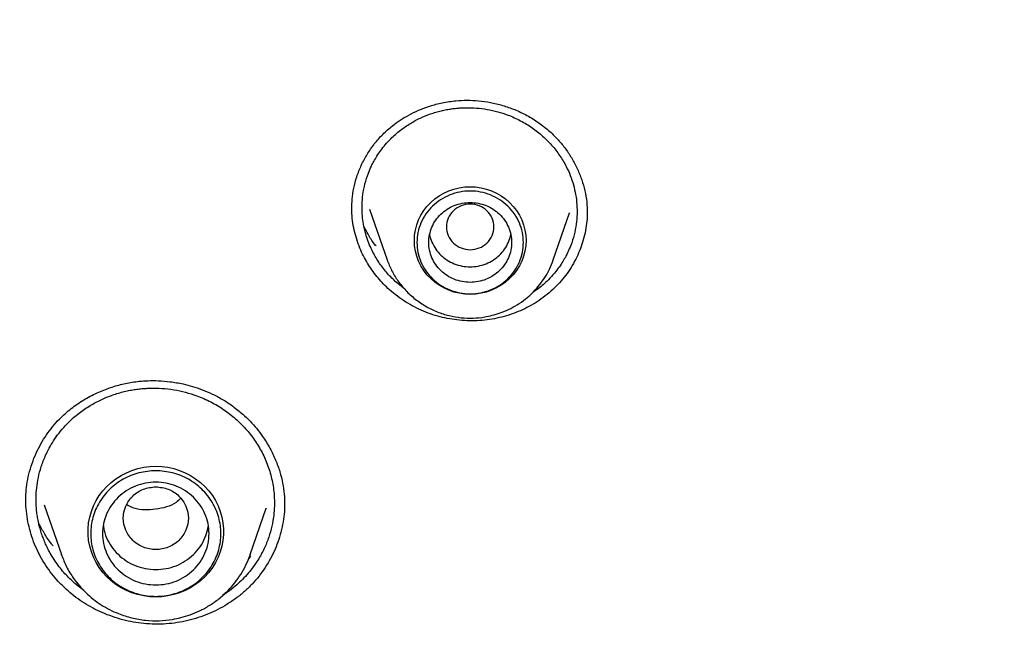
# Model space of a CAD drawing. Header units: millimetres. Extents: x 8 to 871, y 12 to 1888.
# Tile 107 of 114: x 442 to 459, y 1737 to 1748. Entities that reach past the tile are written whole.
import ezdxf

# ---------------------------------------------------------------- set-up
doc = ezdxf.new("R2010")
doc.units = ezdxf.units.MM

msp = doc.modelspace()

# ---------------------------------------------------------------- linework, layer by layer
at = {"color": 7, "linetype": 'Continuous', "lineweight": 30}
for p, q in [((448.23, 1744.451), (448.526, 1743.593)), ((451.336, 1743.593), (451.61, 1744.388)), ((451.609, 1744.388), (451.607, 1744.383)), ((448.82, 1743.104), (448.684, 1743.211)), ((442.731, 1739.454), (443.021, 1738.615)), ((446.214, 1738.615), (446.484, 1739.398)), ((446.484, 1739.398), (446.482, 1739.391)), ((446.794, 1739.485), (446.793, 1739.458)), ((443.021, 1738.615), (443.025, 1738.606)), ((443.024, 1738.607), (443.021, 1738.615)), ((446.226, 1738.582), (446.179, 1738.534)), ((446.211, 1738.606), (446.214, 1738.615)), ((446.214, 1738.615), (446.211, 1738.606)), ((443.399, 1738.01), (443.251, 1738.125))]:
    msp.add_line(p, q, dxfattribs=at)
at = {"color": 7, "linetype": 'Continuous', "lineweight": 30, "flags": 128}
for points in [[(449.931, 1743.01), (449.838, 1743.015), (449.747, 1743.028), (449.657, 1743.05), (449.57, 1743.08), (449.486, 1743.118), (449.407, 1743.164), (449.332, 1743.217), (449.264, 1743.277), (449.201, 1743.343), (449.146, 1743.415), (449.099, 1743.491), (449.059, 1743.572), (449.028, 1743.656), (449.005, 1743.742), (448.992, 1743.831), (448.987, 1743.92), (448.992, 1744.009), (449.005, 1744.097), (449.028, 1744.184), (449.059, 1744.268), (449.099, 1744.348), (449.146, 1744.425), (449.201, 1744.497), (449.264, 1744.563), (449.332, 1744.623), (449.407, 1744.676), (449.486, 1744.722), (449.57, 1744.76), (449.657, 1744.79), (449.747, 1744.812), (449.838, 1744.825), (449.931, 1744.829), (450.023, 1744.825), (450.115, 1744.812), (450.205, 1744.79), (450.292, 1744.76), (450.376, 1744.722), (450.455, 1744.676), (450.53, 1744.623), (450.598, 1744.563), (450.66, 1744.497), (450.716, 1744.425), (450.763, 1744.348), (450.803, 1744.268), (450.834, 1744.184), (450.857, 1744.097), (450.87, 1744.009), (450.875, 1743.92), (450.87, 1743.831), (450.857, 1743.742), (450.834, 1743.656), (450.803, 1743.572), (450.763, 1743.491), (450.716, 1743.415), (450.66, 1743.343), (450.598, 1743.277), (450.53, 1743.217), (450.455, 1743.164), (450.376, 1743.118), (450.292, 1743.08), (450.205, 1743.05), (450.115, 1743.028), (450.023, 1743.015), (449.931, 1743.01)], [(444.618, 1737.899), (444.515, 1737.903), (444.413, 1737.916), (444.313, 1737.938), (444.215, 1737.969), (444.12, 1738.008), (444.03, 1738.055), (443.944, 1738.109), (443.864, 1738.171), (443.79, 1738.24), (443.722, 1738.314), (443.661, 1738.394), (443.609, 1738.479), (443.564, 1738.569), (443.528, 1738.661), (443.501, 1738.757), (443.482, 1738.854), (443.473, 1738.953), (443.473, 1739.052), (443.482, 1739.151), (443.501, 1739.248), (443.528, 1739.344), (443.564, 1739.436), (443.609, 1739.526), (443.661, 1739.611), (443.722, 1739.691), (443.79, 1739.765), (443.864, 1739.834), (443.944, 1739.896), (444.03, 1739.95), (444.12, 1739.997), (444.215, 1740.036), (444.313, 1740.067), (444.413, 1740.089), (444.515, 1740.102), (444.618, 1740.106), (444.72, 1740.102), (444.822, 1740.089), (444.922, 1740.067), (445.02, 1740.036), (445.115, 1739.997), (445.205, 1739.95), (445.291, 1739.896), (445.371, 1739.834), (445.446, 1739.765), (445.513, 1739.691), (445.574, 1739.611), (445.626, 1739.526), (445.671, 1739.436), (445.707, 1739.344), (445.734, 1739.248), (445.753, 1739.151), (445.762, 1739.052), (445.762, 1738.953), (445.753, 1738.854), (445.734, 1738.757), (445.707, 1738.661), (445.671, 1738.569), (445.626, 1738.479), (445.574, 1738.394), (445.513, 1738.314), (445.446, 1738.24), (445.371, 1738.171), (445.291, 1738.109), (445.205, 1738.055), (445.115, 1738.008), (445.02, 1737.969), (444.922, 1737.938), (444.822, 1737.916), (444.72, 1737.903), (444.618, 1737.899)]]:
    msp.add_lwpolyline(points, dxfattribs=at)
at = {"color": 7, "linetype": 'Continuous', "lineweight": 30}
for points, knots in [([(476.886, 1724.143), (476.883, 1724.189), (476.876, 1724.292), (476.864, 1724.458), (476.85, 1724.652), (476.833, 1724.872), (476.812, 1725.118), (476.788, 1725.392), (476.761, 1725.688), (476.729, 1726.005), (476.693, 1726.344), (476.653, 1726.705), (476.608, 1727.079), (476.544, 1727.582), (476.457, 1728.206), (476.312, 1729.146), (476.114, 1730.278), (475.871, 1731.473), (475.63, 1732.537), (475.399, 1733.473), (475.151, 1734.403), (474.888, 1735.32), (474.612, 1736.217), (474.327, 1737.088), (474.035, 1737.933), (473.735, 1738.751), (473.43, 1739.543), (473.189, 1740.139), (473.019, 1740.548), (472.926, 1740.769), (472.839, 1740.972), (472.762, 1741.151), (472.695, 1741.306), (472.637, 1741.436), (472.592, 1741.538), (472.559, 1741.613), (472.535, 1741.666), (472.515, 1741.712), (472.492, 1741.763), (472.462, 1741.828), (472.426, 1741.908), (472.376, 1742.019), (472.31, 1742.163), (472.225, 1742.347), (472.128, 1742.555), (472.02, 1742.783), (471.904, 1743.024), (471.727, 1743.389), (471.482, 1743.881), (471.174, 1744.482), (470.857, 1745.079), (470.532, 1745.672), (470.188, 1746.282), (469.799, 1746.95), (469.365, 1747.667), (468.891, 1748.424), (468.405, 1749.17), (467.911, 1749.901), (467.41, 1750.617), (466.845, 1751.395), (466.214, 1752.232), (465.512, 1753.121), (464.8, 1753.984), (464.079, 1754.823), (463.345, 1755.64), (462.6, 1756.437), (461.843, 1757.214), (461.122, 1757.924), (460.44, 1758.572), (459.803, 1759.158), (459.165, 1759.726), (458.534, 1760.27), (457.914, 1760.789), (457.305, 1761.283), (456.724, 1761.742), (456.172, 1762.165), (455.643, 1762.561), (455.109, 1762.95), (454.559, 1763.342), (453.985, 1763.739), (453.387, 1764.141), (452.766, 1764.547), (452.119, 1764.957), (451.448, 1765.37), (450.751, 1765.783), (450.036, 1766.194), (449.174, 1766.671), (448.169, 1767.203), (447.021, 1767.776), (445.883, 1768.312), (444.757, 1768.812), (443.643, 1769.278), (442.53, 1769.715), (441.418, 1770.125), (440.308, 1770.507), (439.2, 1770.864), (438.094, 1771.194), (437.225, 1771.434), (436.595, 1771.598), (436.198, 1771.699), (435.791, 1771.799), (435.362, 1771.901), (434.907, 1772.005), (434.423, 1772.112), (433.893, 1772.223), (433.315, 1772.339), (432.687, 1772.458), (432.024, 1772.575), (431.327, 1772.689), (430.639, 1772.793), (429.963, 1772.887), (429.303, 1772.97), (428.62, 1773.048), (427.912, 1773.121), (427.181, 1773.186), (426.44, 1773.242), (425.692, 1773.288), (424.937, 1773.326), (424.161, 1773.353), (423.365, 1773.371), (422.826, 1773.373), (422.554, 1773.374)], [0, 0, 0, 0, 0.001713, 0.003764, 0.006157, 0.008892, 0.011972, 0.015398, 0.019169, 0.023132, 0.027418, 0.032025, 0.036855, 0.041692, 0.051195, 0.0607, 0.077679, 0.094665, 0.106803, 0.118944, 0.131089, 0.143175, 0.154991, 0.16652, 0.177761, 0.188715, 0.199382, 0.209761, 0.212964, 0.216053, 0.218824, 0.221269, 0.223388, 0.22518, 0.226646, 0.227569, 0.228291, 0.228814, 0.229459, 0.230409, 0.231516, 0.232766, 0.23497, 0.237511, 0.240391, 0.243607, 0.246998, 0.250457, 0.258877, 0.267672, 0.275841, 0.28431, 0.293079, 0.302146, 0.313318, 0.324546, 0.335667, 0.346682, 0.35759, 0.368393, 0.382693, 0.396803, 0.410723, 0.42447, 0.438118, 0.451675, 0.46514, 0.478514, 0.48934, 0.500105, 0.510726, 0.521041, 0.531049, 0.540748, 0.550138, 0.558476, 0.566554, 0.574609, 0.582938, 0.591541, 0.600418, 0.609568, 0.618993, 0.628693, 0.638666, 0.648884, 0.659097, 0.675013, 0.690765, 0.706356, 0.7213, 0.736092, 0.750735, 0.765243, 0.779615, 0.793854, 0.807958, 0.821927, 0.826901, 0.831858, 0.836907, 0.842282, 0.847992, 0.854037, 0.860416, 0.86782, 0.875629, 0.883843, 0.892461, 0.901485, 0.909314, 0.917424, 0.925816, 0.934488, 0.943442, 0.952677, 0.961641, 0.970856, 0.980321, 0.990035, 1, 1, 1, 1]), ([(371.302, 1724.065), (371.324, 1724.188), (371.382, 1724.517), (371.485, 1725.051), (371.611, 1725.668), (371.746, 1726.283), (371.888, 1726.897), (372.038, 1727.509), (372.197, 1728.119), (372.363, 1728.727), (372.537, 1729.334), (372.719, 1729.938), (372.909, 1730.539), (373.107, 1731.139), (373.313, 1731.735), (373.526, 1732.33), (373.747, 1732.922), (373.976, 1733.511), (374.212, 1734.097), (374.456, 1734.68), (374.708, 1735.26), (374.967, 1735.838), (375.234, 1736.412), (375.508, 1736.982), (375.79, 1737.55), (376.079, 1738.114), (376.375, 1738.674), (376.678, 1739.231), (376.989, 1739.784), (377.307, 1740.333), (377.632, 1740.879), (377.964, 1741.42), (378.304, 1741.957), (378.65, 1742.491), (379.003, 1743.019), (379.363, 1743.544), (379.73, 1744.064), (380.103, 1744.58), (380.483, 1745.091), (380.87, 1745.598), (381.263, 1746.1), (381.663, 1746.597), (382.07, 1747.089), (382.483, 1747.576), (382.902, 1748.058), (383.327, 1748.535), (383.758, 1749.007), (384.196, 1749.474), (384.64, 1749.935), (385.089, 1750.391), (385.545, 1750.842), (386.006, 1751.287), (386.473, 1751.726), (386.946, 1752.159), (387.425, 1752.587), (387.909, 1753.009), (388.398, 1753.425), (388.893, 1753.836), (389.393, 1754.24), (389.898, 1754.638), (390.409, 1755.03), (390.924, 1755.415), (391.445, 1755.795), (391.97, 1756.168), (392.501, 1756.535), (393.036, 1756.895), (393.575, 1757.249), (394.119, 1757.596), (394.668, 1757.937), (395.221, 1758.271), (395.779, 1758.598), (396.34, 1758.918), (396.906, 1759.232), (397.476, 1759.539), (398.05, 1759.839), (398.627, 1760.132), (399.209, 1760.418), (399.794, 1760.696), (400.382, 1760.968), (400.974, 1761.233), (401.57, 1761.49), (402.169, 1761.74), (402.771, 1761.983), (403.376, 1762.219), (403.984, 1762.447), (404.595, 1762.668), (405.209, 1762.882), (405.826, 1763.088), (406.445, 1763.286), (407.067, 1763.477), (407.692, 1763.661), (408.318, 1763.837), (408.947, 1764.005), (409.578, 1764.166), (410.211, 1764.319), (410.846, 1764.465), (411.483, 1764.603), (412.122, 1764.733), (412.762, 1764.855), (413.404, 1764.969), (414.047, 1765.076), (414.692, 1765.175), (415.338, 1765.266), (415.985, 1765.35), (416.633, 1765.425), (417.282, 1765.493), (417.931, 1765.553), (418.582, 1765.605), (419.233, 1765.649), (419.885, 1765.685), (420.537, 1765.714), (421.189, 1765.734), (421.842, 1765.747), (422.495, 1765.751), (423.147, 1765.748), (423.8, 1765.737), (424.452, 1765.718), (425.104, 1765.691), (425.756, 1765.656), (426.407, 1765.613), (427.058, 1765.563), (427.708, 1765.505), (428.357, 1765.438), (429.005, 1765.364), (429.652, 1765.282), (430.298, 1765.192), (430.943, 1765.095), (431.587, 1764.989), (432.229, 1764.876), (432.869, 1764.755), (433.508, 1764.627), (434.146, 1764.49), (434.781, 1764.346), (435.414, 1764.195), (436.046, 1764.035), (436.675, 1763.868), (437.302, 1763.694), (437.927, 1763.512), (438.549, 1763.322), (439.169, 1763.125), (439.786, 1762.92), (440.401, 1762.708), (441.012, 1762.488), (441.621, 1762.261), (442.227, 1762.027), (442.83, 1761.785), (443.429, 1761.536), (444.025, 1761.28), (444.618, 1761.017), (445.207, 1760.747), (445.793, 1760.469), (446.375, 1760.184), (446.953, 1759.893), (447.528, 1759.594), (448.098, 1759.289), (448.665, 1758.976), (449.227, 1758.657), (449.785, 1758.331), (450.339, 1757.998), (450.889, 1757.659), (451.434, 1757.313), (451.974, 1756.96), (452.51, 1756.601), (453.041, 1756.235), (453.568, 1755.863), (454.089, 1755.485), (454.606, 1755.101), (455.117, 1754.71), (455.623, 1754.313), (456.124, 1753.91), (456.62, 1753.501), (457.11, 1753.086), (457.595, 1752.665), (458.075, 1752.238), (458.549, 1751.805), (459.017, 1751.367), (459.479, 1750.923), (459.936, 1750.474), (460.387, 1750.019), (460.831, 1749.559), (461.27, 1749.093), (461.703, 1748.622), (462.129, 1748.146), (462.549, 1747.665), (462.963, 1747.178), (463.371, 1746.687), (463.772, 1746.191), (464.166, 1745.69), (464.554, 1745.184), (464.936, 1744.674), (465.311, 1744.159), (465.679, 1743.64), (466.04, 1743.116), (466.394, 1742.588), (466.742, 1742.055), (467.082, 1741.519), (467.416, 1740.978), (467.742, 1740.433), (468.061, 1739.885), (468.373, 1739.332), (468.678, 1738.776), (468.976, 1738.217), (469.266, 1737.653), (469.549, 1737.087), (469.824, 1736.516), (470.092, 1735.943), (470.353, 1735.366), (470.606, 1734.787), (470.851, 1734.204), (471.089, 1733.618), (471.319, 1733.03), (471.542, 1732.438), (471.757, 1731.845), (471.964, 1731.248), (472.163, 1730.649), (472.354, 1730.048), (472.538, 1729.444), (472.714, 1728.839), (472.881, 1728.231), (473.041, 1727.621), (473.193, 1727.009), (473.337, 1726.396), (473.473, 1725.781), (473.601, 1725.164), (473.72, 1724.546), (473.806, 1724.078), (473.849, 1723.815), (473.859, 1723.76)], [0, 0, 0, 0, 0.002644, 0.007112, 0.01158, 0.016048, 0.020516, 0.024984, 0.029452, 0.033919, 0.038387, 0.042855, 0.047323, 0.051791, 0.056258, 0.060726, 0.065194, 0.069662, 0.074129, 0.078597, 0.083065, 0.087532, 0.092, 0.096468, 0.100935, 0.105403, 0.109871, 0.114338, 0.118806, 0.123273, 0.127741, 0.132208, 0.136676, 0.141143, 0.145611, 0.150078, 0.154546, 0.159013, 0.163481, 0.167948, 0.172415, 0.176883, 0.18135, 0.185817, 0.190285, 0.194752, 0.199219, 0.203686, 0.208153, 0.212621, 0.217088, 0.221555, 0.226022, 0.230489, 0.234956, 0.239423, 0.243891, 0.248358, 0.252825, 0.257292, 0.261759, 0.266226, 0.270693, 0.27516, 0.279627, 0.284093, 0.28856, 0.293027, 0.297494, 0.301961, 0.306428, 0.310895, 0.315362, 0.319828, 0.324295, 0.328762, 0.333229, 0.337695, 0.342162, 0.346629, 0.351096, 0.355562, 0.360029, 0.364496, 0.368962, 0.373429, 0.377896, 0.382362, 0.386829, 0.391296, 0.395762, 0.400229, 0.404696, 0.409162, 0.413629, 0.418095, 0.422562, 0.427029, 0.431495, 0.435962, 0.440428, 0.444895, 0.449361, 0.453828, 0.458294, 0.462761, 0.467227, 0.471694, 0.476161, 0.480627, 0.485094, 0.48956, 0.494027, 0.498493, 0.50296, 0.507426, 0.511893, 0.516359, 0.520826, 0.525292, 0.529759, 0.534225, 0.538692, 0.543158, 0.547625, 0.552091, 0.556558, 0.561025, 0.565491, 0.569958, 0.574424, 0.578891, 0.583357, 0.587824, 0.592291, 0.596757, 0.601224, 0.60569, 0.610157, 0.614623, 0.61909, 0.623557, 0.628023, 0.63249, 0.636957, 0.641423, 0.64589, 0.650357, 0.654823, 0.65929, 0.663757, 0.668224, 0.67269, 0.677157, 0.681624, 0.686091, 0.690557, 0.695024, 0.699491, 0.703958, 0.708425, 0.712892, 0.717358, 0.721825, 0.726292, 0.730759, 0.735226, 0.739693, 0.74416, 0.748627, 0.753094, 0.757561, 0.762028, 0.766495, 0.770962, 0.775429, 0.779896, 0.784363, 0.78883, 0.793298, 0.797765, 0.802232, 0.806699, 0.811166, 0.815634, 0.820101, 0.824568, 0.829035, 0.833503, 0.83797, 0.842437, 0.846905, 0.851372, 0.85584, 0.860307, 0.864774, 0.869242, 0.873709, 0.878177, 0.882644, 0.887112, 0.89158, 0.896047, 0.900515, 0.904982, 0.90945, 0.913918, 0.918385, 0.922853, 0.92732, 0.931788, 0.936256, 0.940724, 0.945191, 0.949659, 0.954127, 0.958595, 0.963062, 0.96753, 0.971998, 0.976466, 0.980934, 0.985402, 0.989869, 0.994337, 0.998805, 1, 1, 1, 1]), ([(447.93, 1744.455), (447.931, 1744.51), (447.933, 1744.623), (447.96, 1744.807), (448.012, 1745), (448.088, 1745.192), (448.186, 1745.378), (448.308, 1745.554), (448.451, 1745.717), (448.6, 1745.848), (448.748, 1745.955), (448.894, 1746.043), (449.062, 1746.124), (449.252, 1746.195), (449.463, 1746.251), (449.674, 1746.283), (449.879, 1746.292), (450.073, 1746.283), (450.275, 1746.255), (450.48, 1746.205), (450.687, 1746.133), (450.893, 1746.036), (451.095, 1745.913), (451.217, 1745.812), (451.279, 1745.76)], [0, 0, 0, 0, 0.040273, 0.083761, 0.130315, 0.177905, 0.226056, 0.27468, 0.323728, 0.373345, 0.407938, 0.445753, 0.486811, 0.531095, 0.578578, 0.629253, 0.669392, 0.711251, 0.75481, 0.800115, 0.847214, 0.896161, 0.947042, 1, 1, 1, 1]), ([(448.684, 1743.211), (448.633, 1743.26), (448.528, 1743.36), (448.395, 1743.533), (448.298, 1743.696), (448.23, 1743.843), (448.183, 1743.969), (448.146, 1744.099), (448.12, 1744.232), (448.104, 1744.376), (448.101, 1744.532), (448.115, 1744.701), (448.15, 1744.88), (448.201, 1745.039), (448.255, 1745.165), (448.304, 1745.261), (448.356, 1745.35), (448.42, 1745.444), (448.497, 1745.542), (448.605, 1745.659), (448.745, 1745.782), (448.914, 1745.898), (449.085, 1745.99), (449.231, 1746.05), (449.35, 1746.088), (449.442, 1746.112), (449.53, 1746.131), (449.616, 1746.145), (449.697, 1746.155), (449.775, 1746.161), (449.888, 1746.165), (450.036, 1746.161), (450.219, 1746.138), (450.397, 1746.098), (450.586, 1746.037), (450.783, 1745.948), (450.982, 1745.829), (451.099, 1745.732), (451.156, 1745.684)], [0, 0, 0, 0, 0.038263, 0.077284, 0.117061, 0.141301, 0.165814, 0.190599, 0.215655, 0.240983, 0.270546, 0.302174, 0.335865, 0.371611, 0.39523, 0.412225, 0.431213, 0.452189, 0.475151, 0.500094, 0.539401, 0.576393, 0.611078, 0.643462, 0.660941, 0.677671, 0.693653, 0.708888, 0.723378, 0.737123, 0.750124, 0.782688, 0.814863, 0.846654, 0.878068, 0.919359, 0.96, 1, 1, 1, 1]), ([(451.279, 1745.76), (451.328, 1745.714), (451.424, 1745.621), (451.548, 1745.466), (451.657, 1745.301), (451.747, 1745.127), (451.819, 1744.947), (451.871, 1744.762), (451.902, 1744.599), (451.906, 1744.498), (451.907, 1744.46)], [0, 0, 0, 0, 0.13173, 0.2636298, 0.3956669, 0.5276891, 0.6594835, 0.7908334, 0.9215737, 1, 1, 1, 1]), ([(451.156, 1745.684), (451.208, 1745.634), (451.313, 1745.533), (451.446, 1745.36), (451.55, 1745.187), (451.625, 1745.019), (451.679, 1744.86), (451.716, 1744.695), (451.736, 1744.529), (451.74, 1744.362), (451.725, 1744.192), (451.691, 1744.014), (451.64, 1743.855), (451.588, 1743.734), (451.543, 1743.645), (451.495, 1743.561), (451.432, 1743.466), (451.352, 1743.361), (451.237, 1743.237), (451.116, 1743.126), (451.021, 1743.064), (450.989, 1743.043)], [0, 0, 0, 0, 0.068474, 0.138132, 0.208992, 0.262955, 0.317613, 0.372975, 0.429049, 0.481927, 0.538336, 0.598286, 0.661791, 0.702942, 0.728958, 0.760709, 0.798201, 0.841443, 0.890446, 0.96308, 1, 1, 1, 1]), ([(449.931, 1743.765), (449.879, 1743.771), (449.774, 1743.783), (449.641, 1743.871), (449.552, 1743.999), (449.52, 1744.151), (449.552, 1744.302), (449.641, 1744.43), (449.774, 1744.515), (449.931, 1744.546), (450.088, 1744.515), (450.221, 1744.43), (450.309, 1744.302), (450.342, 1744.151), (450.309, 1743.999), (450.221, 1743.871), (450.088, 1743.783), (449.983, 1743.771), (449.931, 1743.765)], [0, 0, 0, 0, 0.0625, 0.125, 0.1875, 0.25, 0.3125, 0.375, 0.4375, 0.5, 0.5625, 0.625, 0.6875, 0.75, 0.8125, 0.875, 0.9375, 1, 1, 1, 1]), ([(448.566, 1743.088), (448.532, 1743.119), (448.465, 1743.183), (448.372, 1743.286), (448.287, 1743.394), (448.21, 1743.509), (448.141, 1743.629), (448.078, 1743.761), (448.023, 1743.903), (447.978, 1744.057), (447.947, 1744.214), (447.931, 1744.356), (447.931, 1744.443), (447.931, 1744.477)], [0, 0, 0, 0, 0.086291, 0.173035, 0.259544, 0.346053, 0.434366, 0.522679, 0.624161, 0.725642, 0.830081, 0.934517, 1, 1, 1, 1]), ([(451.91, 1744.417), (451.91, 1744.399), (451.912, 1744.328), (451.9, 1744.205), (451.875, 1744.048), (451.834, 1743.894), (451.781, 1743.745), (451.716, 1743.602), (451.637, 1743.463), (451.546, 1743.33), (451.443, 1743.205), (451.328, 1743.089), (451.201, 1742.981), (451.065, 1742.885), (450.925, 1742.803), (450.778, 1742.732), (450.625, 1742.672), (450.465, 1742.625), (450.302, 1742.59), (450.134, 1742.568), (449.962, 1742.56), (449.792, 1742.567), (449.625, 1742.587), (449.462, 1742.619), (449.301, 1742.665), (449.142, 1742.724), (448.988, 1742.795), (448.84, 1742.88), (448.698, 1742.976), (448.61, 1743.051), (448.566, 1743.088)], [0, 0, 0, 0, 0.012607, 0.048373, 0.08519, 0.122009, 0.157666, 0.193323, 0.229964, 0.266603, 0.303086, 0.339568, 0.377179, 0.414792, 0.450296, 0.4858, 0.522281, 0.558763, 0.59516, 0.631556, 0.669063, 0.70657, 0.742134, 0.777697, 0.814277, 0.850857, 0.887575, 0.924293, 0.962147, 1, 1, 1, 1]), ([(451.909, 1744.461), (451.909, 1744.457), (451.912, 1744.431), (451.91, 1744.405), (451.908, 1744.383)], [0, 0, 0, 0, 0.163094, 1, 1, 1, 1]), ([(448.341, 1743.828), (448.332, 1743.838), (448.279, 1743.9), (448.21, 1744.009), (448.16, 1744.108), (448.138, 1744.15)], [0, 0, 0, 0, 0.104055, 0.620885, 1, 1, 1, 1]), ([(449.244, 1744.019), (449.244, 1744.019), (449.249, 1743.975), (449.282, 1743.891), (449.345, 1743.773), (449.433, 1743.67), (449.54, 1743.586), (449.661, 1743.523), (449.794, 1743.485), (449.931, 1743.472), (450.068, 1743.485), (450.201, 1743.523), (450.322, 1743.586), (450.429, 1743.67), (450.517, 1743.773), (450.58, 1743.891), (450.613, 1743.975), (450.618, 1744.019), (450.618, 1744.019)], [0, 0, 0, 0, 0.000101, 0.071515, 0.142929, 0.214343, 0.285757, 0.357172, 0.428586, 0.5, 0.571414, 0.642828, 0.714243, 0.785657, 0.857071, 0.928485, 0.999899, 1, 1, 1, 1]), ([(448.526, 1743.593), (448.55, 1743.532), (448.599, 1743.407), (448.707, 1743.234), (448.84, 1743.072), (448.998, 1742.927), (449.177, 1742.805), (449.371, 1742.711), (449.572, 1742.647), (449.776, 1742.612), (449.978, 1742.605), (450.155, 1742.623), (450.308, 1742.655), (450.443, 1742.696), (450.584, 1742.754), (450.728, 1742.832), (450.872, 1742.933), (450.999, 1743.047), (451.107, 1743.17), (451.197, 1743.297), (451.277, 1743.438), (451.316, 1743.541), (451.336, 1743.593)], [0, 0, 0, 0, 0.053881, 0.109326, 0.166481, 0.225544, 0.285572, 0.34436, 0.40186, 0.458087, 0.513056, 0.56678, 0.602436, 0.640806, 0.682334, 0.727065, 0.775039, 0.826292, 0.866914, 0.909405, 0.953769, 1, 1, 1, 1]), ([(442.42, 1739.518), (442.421, 1739.568), (442.423, 1739.673), (442.443, 1739.841), (442.482, 1740.019), (442.539, 1740.197), (442.611, 1740.367), (442.696, 1740.526), (442.792, 1740.673), (442.899, 1740.809), (443.036, 1740.955), (443.209, 1741.104), (443.423, 1741.246), (443.647, 1741.361), (443.84, 1741.434), (443.993, 1741.479), (444.105, 1741.505), (444.22, 1741.527), (444.346, 1741.544), (444.495, 1741.554), (444.669, 1741.554), (444.867, 1741.537), (445.06, 1741.504), (445.24, 1741.456), (445.405, 1741.4), (445.575, 1741.328), (445.748, 1741.236), (445.923, 1741.124), (446.031, 1741.034), (446.087, 1740.988)], [0, 0, 0, 0, 0.03353, 0.069754, 0.108717, 0.148046, 0.186457, 0.223897, 0.260328, 0.295849, 0.330995, 0.38334, 0.435335, 0.486367, 0.535071, 0.558526, 0.581373, 0.603613, 0.627923, 0.657222, 0.691461, 0.730529, 0.774438, 0.806426, 0.840603, 0.876993, 0.91564, 0.956608, 1, 1, 1, 1]), ([(443.251, 1738.125), (443.193, 1738.179), (443.076, 1738.289), (442.928, 1738.479), (442.827, 1738.644), (442.764, 1738.772), (442.728, 1738.857), (442.695, 1738.944), (442.666, 1739.033), (442.642, 1739.124), (442.623, 1739.217), (442.608, 1739.31), (442.597, 1739.42), (442.592, 1739.551), (442.599, 1739.707), (442.622, 1739.877), (442.665, 1740.059), (442.732, 1740.249), (442.817, 1740.421), (442.91, 1740.572), (443.007, 1740.702), (443.133, 1740.844), (443.291, 1740.986), (443.477, 1741.117), (443.665, 1741.221), (443.827, 1741.29), (443.958, 1741.334), (444.059, 1741.363), (444.157, 1741.385), (444.252, 1741.402), (444.343, 1741.414), (444.43, 1741.422), (444.555, 1741.428), (444.719, 1741.425), (444.922, 1741.402), (445.119, 1741.36), (445.33, 1741.294), (445.548, 1741.198), (445.77, 1741.068), (445.901, 1740.961), (445.965, 1740.909)], [0, 0, 0, 0, 0.038281, 0.07732, 0.117116, 0.132243, 0.147477, 0.162817, 0.178263, 0.193816, 0.209474, 0.225239, 0.241109, 0.264616, 0.290665, 0.319253, 0.350375, 0.384024, 0.420196, 0.445717, 0.472354, 0.500107, 0.539261, 0.576146, 0.610769, 0.643134, 0.660621, 0.677373, 0.693391, 0.708675, 0.723226, 0.737045, 0.750133, 0.782624, 0.81475, 0.846515, 0.877921, 0.919232, 0.959922, 1, 1, 1, 1]), ([(445.965, 1740.909), (446.024, 1740.854), (446.142, 1740.743), (446.291, 1740.55), (446.419, 1740.339), (446.519, 1740.111), (446.588, 1739.868), (446.62, 1739.641), (446.625, 1739.441), (446.612, 1739.266), (446.581, 1739.089), (446.529, 1738.902), (446.451, 1738.71), (446.363, 1738.549), (446.27, 1738.412), (446.184, 1738.302), (446.086, 1738.196), (445.98, 1738.096), (445.868, 1738.006), (445.785, 1737.951), (445.747, 1737.925)], [0, 0, 0, 0, 0.067389, 0.136055, 0.206014, 0.277278, 0.349863, 0.423783, 0.475921, 0.524347, 0.576695, 0.632971, 0.693186, 0.757348, 0.791911, 0.836403, 0.877632, 0.915594, 0.961113, 1, 1, 1, 1]), ([(446.087, 1740.988), (446.13, 1740.948), (446.214, 1740.871), (446.325, 1740.744), (446.439, 1740.593), (446.548, 1740.416), (446.644, 1740.215), (446.716, 1740.017), (446.763, 1739.824), (446.79, 1739.647), (446.794, 1739.535), (446.795, 1739.485)], [0, 0, 0, 0, 0.0988747, 0.1953069, 0.2892735, 0.4254251, 0.5556398, 0.6796879, 0.7974276, 0.9088281, 1, 1, 1, 1]), ([(444.618, 1739.76), (444.546, 1739.751), (444.402, 1739.735), (444.218, 1739.613), (444.097, 1739.438), (444.053, 1739.229), (444.097, 1739.022), (444.218, 1738.845), (444.402, 1738.728), (444.618, 1738.685), (444.833, 1738.728), (445.017, 1738.845), (445.138, 1739.022), (445.182, 1739.229), (445.138, 1739.438), (445.017, 1739.613), (444.833, 1739.735), (444.689, 1739.751), (444.618, 1739.76)], [0, 0, 0, 0, 0.0625, 0.125, 0.1875, 0.25, 0.3125, 0.375, 0.4375, 0.5, 0.5625, 0.625, 0.6875, 0.75, 0.8125, 0.875, 0.9375, 1, 1, 1, 1]), ([(443.134, 1738.001), (443.07, 1738.061), (442.962, 1738.163), (442.833, 1738.323), (442.731, 1738.47), (442.642, 1738.627), (442.567, 1738.789), (442.508, 1738.956), (442.462, 1739.126), (442.433, 1739.301), (442.42, 1739.441), (442.421, 1739.521), (442.422, 1739.542)], [0, 0, 0, 0, 0.148067, 0.248455, 0.348845, 0.452143, 0.555441, 0.656034, 0.756626, 0.860174, 0.963718, 1, 1, 1, 1]), ([(445.036, 1739.561), (445.011, 1739.538), (444.899, 1739.435), (444.617, 1739.368), (444.316, 1739.359), (444.166, 1739.435), (444.126, 1739.456)], [0, 0, 0, 0, 0.10699, 0.484216, 0.861115, 1, 1, 1, 1]), ([(446.794, 1739.491), (446.794, 1739.455), (446.795, 1739.361), (446.778, 1739.209), (446.745, 1739.037), (446.697, 1738.868), (446.635, 1738.706), (446.559, 1738.548), (446.469, 1738.396), (446.364, 1738.251), (446.248, 1738.116), (446.118, 1737.99), (445.976, 1737.875), (445.825, 1737.773), (445.668, 1737.684), (445.506, 1737.609), (445.336, 1737.547), (445.159, 1737.497), (444.978, 1737.462), (444.793, 1737.442), (444.605, 1737.437), (444.418, 1737.447), (444.236, 1737.473), (444.058, 1737.511), (443.882, 1737.565), (443.714, 1737.631), (443.556, 1737.707), (443.409, 1737.793), (443.266, 1737.89), (443.178, 1737.964), (443.134, 1738.001)], [0, 0, 0, 0, 0.022777, 0.058572, 0.095404, 0.132236, 0.168174, 0.204112, 0.241056, 0.277998, 0.314479, 0.35096, 0.388564, 0.426169, 0.461771, 0.497372, 0.533954, 0.570535, 0.607034, 0.643531, 0.681147, 0.718764, 0.754399, 0.790034, 0.82668, 0.863325, 0.897062, 0.930798, 0.965399, 1, 1, 1, 1]), ([(442.883, 1738.761), (442.873, 1738.773), (442.814, 1738.842), (442.729, 1738.973), (442.667, 1739.095), (442.637, 1739.152)], [0, 0, 0, 0, 0.096681, 0.574174, 1, 1, 1, 1]), ([(443.731, 1739.104), (443.735, 1739.076), (443.745, 1738.992), (443.799, 1738.859), (443.887, 1738.71), (443.97, 1738.629), (444.011, 1738.589)], [0, 0, 0, 0, 0.141273, 0.427515, 0.713758, 1, 1, 1, 1]), ([(444.011, 1738.589), (444.057, 1738.553), (444.149, 1738.481), (444.31, 1738.409), (444.482, 1738.366), (444.659, 1738.358), (444.835, 1738.382), (445.002, 1738.439), (445.155, 1738.527), (445.287, 1738.641), (445.393, 1738.779), (445.47, 1738.93), (445.494, 1739.038), (445.505, 1739.091)], [0, 0, 0, 0, 0.0913551, 0.1827102, 0.2740653, 0.3654203, 0.4567754, 0.5481305, 0.6394856, 0.7308407, 0.8221958, 0.9135509, 1, 1, 1, 1]), ([(443.025, 1738.606), (443.051, 1738.54), (443.105, 1738.401), (443.212, 1738.23), (443.324, 1738.086), (443.435, 1737.969), (443.558, 1737.861), (443.692, 1737.765), (443.835, 1737.683), (444.007, 1737.605), (444.21, 1737.541), (444.442, 1737.501), (444.673, 1737.493), (444.873, 1737.513), (445.047, 1737.55), (445.201, 1737.597), (445.361, 1737.663), (445.525, 1737.752), (445.689, 1737.867), (445.833, 1737.997), (445.955, 1738.136), (446.057, 1738.28), (446.145, 1738.437), (446.189, 1738.55), (446.211, 1738.606)], [0, 0, 0, 0, 0.051716, 0.107407, 0.145543, 0.184522, 0.224397, 0.264791, 0.30465, 0.343928, 0.401734, 0.458254, 0.513501, 0.567486, 0.603309, 0.64186, 0.683582, 0.728512, 0.776684, 0.828129, 0.868887, 0.911508, 0.955993, 1, 1, 1, 1])]:
    msp.add_open_spline(points, degree=3, knots=knots, dxfattribs=at)
for points in [[(450.831, 1743.888), (450.828, 1743.831), (450.821, 1743.717), (450.767, 1743.554), (450.684, 1743.403), (450.571, 1743.27), (450.434, 1743.162), (450.278, 1743.081), (450.108, 1743.032), (449.931, 1743.015), (449.754, 1743.032), (449.584, 1743.081), (449.428, 1743.162), (449.29, 1743.27), (449.178, 1743.403), (449.094, 1743.554), (449.043, 1743.717), (449.025, 1743.888), (449.043, 1744.058), (449.094, 1744.222), (449.178, 1744.373), (449.29, 1744.505), (449.428, 1744.613), (449.584, 1744.694), (449.754, 1744.744), (449.931, 1744.761), (450.108, 1744.744), (450.278, 1744.694), (450.434, 1744.613), (450.571, 1744.505), (450.684, 1744.373), (450.767, 1744.222), (450.821, 1744.058), (450.828, 1743.944), (450.831, 1743.888)], [(449.931, 1743.213), (449.977, 1743.216), (450.068, 1743.221), (450.201, 1743.261), (450.322, 1743.323), (450.429, 1743.408), (450.517, 1743.51), (450.582, 1743.628), (450.622, 1743.755), (450.635, 1743.888), (450.622, 1744.02), (450.582, 1744.147), (450.517, 1744.265), (450.429, 1744.368), (450.322, 1744.452), (450.201, 1744.515), (450.068, 1744.553), (449.931, 1744.567), (449.794, 1744.553), (449.661, 1744.515), (449.54, 1744.452), (449.433, 1744.368), (449.345, 1744.265), (449.28, 1744.147), (449.24, 1744.02), (449.226, 1743.888), (449.24, 1743.755), (449.28, 1743.628), (449.345, 1743.51), (449.433, 1743.408), (449.54, 1743.323), (449.661, 1743.261), (449.794, 1743.221), (449.885, 1743.216), (449.931, 1743.213)], [(445.718, 1738.969), (445.716, 1738.923), (445.712, 1738.83), (445.683, 1738.694), (445.637, 1738.562), (445.573, 1738.438), (445.493, 1738.322), (445.398, 1738.217), (445.289, 1738.126), (445.169, 1738.048), (445.04, 1737.987), (444.903, 1737.942), (444.762, 1737.915), (444.618, 1737.906), (444.474, 1737.915), (444.332, 1737.942), (444.195, 1737.987), (444.066, 1738.048), (443.946, 1738.126), (443.837, 1738.217), (443.742, 1738.322), (443.662, 1738.438), (443.598, 1738.562), (443.552, 1738.694), (443.524, 1738.83), (443.514, 1738.969), (443.524, 1739.108), (443.552, 1739.244), (443.598, 1739.376), (443.662, 1739.501), (443.742, 1739.616), (443.837, 1739.721), (443.946, 1739.812), (444.066, 1739.89), (444.195, 1739.951), (444.332, 1739.996), (444.474, 1740.023), (444.618, 1740.032), (444.762, 1740.023), (444.903, 1739.996), (445.04, 1739.951), (445.169, 1739.89), (445.289, 1739.812), (445.398, 1739.721), (445.493, 1739.616), (445.573, 1739.501), (445.637, 1739.376), (445.683, 1739.244), (445.712, 1739.108), (445.716, 1739.015), (445.718, 1738.969)], [(444.618, 1738.102), (444.559, 1738.105), (444.441, 1738.111), (444.271, 1738.163), (444.114, 1738.243), (443.977, 1738.352), (443.864, 1738.484), (443.781, 1738.635), (443.729, 1738.799), (443.712, 1738.969), (443.729, 1739.139), (443.781, 1739.303), (443.864, 1739.454), (443.977, 1739.586), (444.114, 1739.695), (444.271, 1739.775), (444.441, 1739.825), (444.618, 1739.842), (444.794, 1739.825), (444.964, 1739.775), (445.121, 1739.695), (445.258, 1739.586), (445.371, 1739.454), (445.454, 1739.303), (445.506, 1739.139), (445.523, 1738.969), (445.506, 1738.799), (445.454, 1738.635), (445.371, 1738.484), (445.258, 1738.352), (445.121, 1738.243), (444.964, 1738.163), (444.794, 1738.111), (444.676, 1738.105), (444.618, 1738.102)]]:
    msp.add_open_spline(points, degree=3, dxfattribs=at)

doc.saveas('drawing.dxf')
